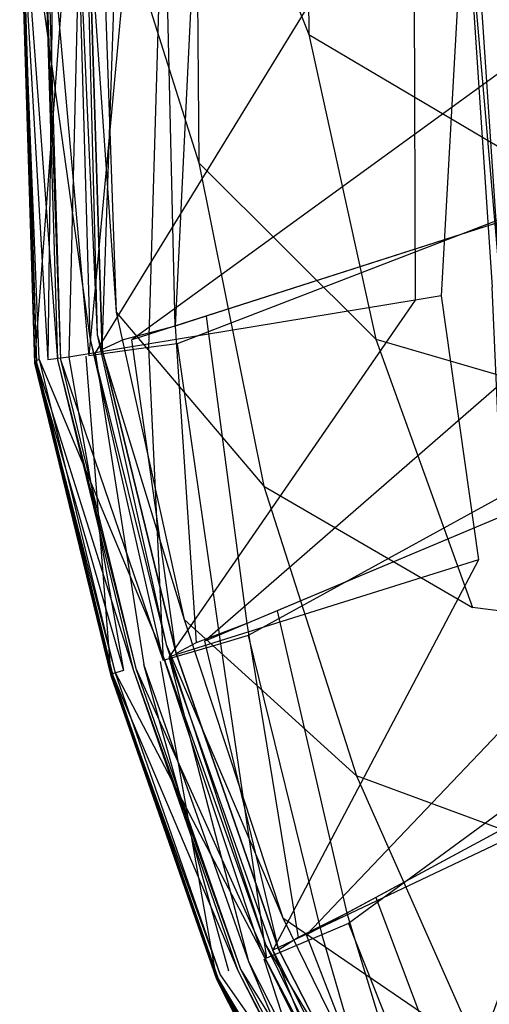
# Model space of a CAD drawing. Extents: x 0 to 0.36, y -0.56 to 0.
# Tile 5 of 40: x 0 to 0.039, y -0.446 to -0.365. Entities that reach past the tile are written whole.
import ezdxf

# ---------------------------------------------------------------- set-up
doc = ezdxf.new("R2010")
doc.units = 0
for name, color, linetype in [('L0_DECKEL_N_5638H0__0___REPLACE', 7, 'CONTINUOUS'), ('L1_WC_N_5638H0__0___REPLACEMTFO', 7, 'CONTINUOUS'), ('L2_SITZ_N_5638H0__0___REPLACEMT', 7, 'CONTINUOUS')]:
    doc.layers.add(name, color=color, linetype=linetype)

msp = doc.modelspace()

# ---------------------------------------------------------------- linework, layer by layer
at = {"layer": 'L0_DECKEL_N_5638H0__0___REPLACE', "color": 8}
for points, invisible_edges in [([(0.18, -0.326887, 0.400365), (0.01178, -0.352604, 0.400305), (0.012972, -0.391289, 0.400305), (0.18, -0.326887, 0.400365)], 14), ([(0.18, -0.326887, 0.400365), (0.012972, -0.391289, 0.400305), (0.018842, -0.415357, 0.400294), (0.18, -0.326887, 0.400365)], 14), ([(0.18, -0.326887, 0.400365), (0.018842, -0.415357, 0.400294), (0.027106, -0.439097, 0.400319), (0.18, -0.326887, 0.400365)], 14), ([(0.18, -0.326887, 0.400365), (0.027106, -0.439097, 0.400319), (0.038484, -0.461413, 0.400299), (0.18, -0.326887, 0.400365)], 14), ([(0.18, -0.326887, 0.400365), (0.038484, -0.461413, 0.400299), (0.052577, -0.482197, 0.400206), (0.18, -0.326887, 0.400365)], 14), ([(0.004253, -0.352482, 0.362309), (0.001246, -0.392874, 0.362309), (0, -0.352412, 0.362309), (0.004253, -0.352482, 0.362309)], 13), ([(0.001379, -0.392856, 0.364262), (0, -0.352412, 0.362309), (0.001246, -0.392874, 0.362309), (0.001379, -0.392856, 0.364262)], 13), ([(0, -0.352412, 0.362309), (0.001379, -0.392856, 0.364262), (0.000133, -0.352415, 0.364263), (0, -0.352412, 0.362309)], 14), ([(0.003126, -0.392619, 0.389961), (0.000133, -0.352415, 0.364263), (0.001379, -0.392856, 0.364262), (0.003126, -0.392619, 0.389961)], 13), ([(0.000133, -0.352415, 0.364263), (0.003126, -0.392619, 0.389961), (0.001888, -0.352442, 0.389961), (0.000133, -0.352415, 0.364263)], 14), ([(0.001246, -0.392874, 0.362309), (0.004253, -0.352482, 0.362309), (0.00548, -0.392302, 0.362309), (0.001246, -0.392874, 0.362309)], 14), ([(0.003371, -0.392586, 0.393562), (0.001888, -0.352442, 0.389961), (0.003126, -0.392619, 0.389961), (0.003371, -0.392586, 0.393562)], 13), ([(0.001888, -0.352442, 0.389961), (0.003371, -0.392586, 0.393562), (0.002134, -0.352446, 0.393562), (0.001888, -0.352442, 0.389961)], 14), ([(0.005696, -0.392272, 0.39833), (0.002134, -0.352446, 0.393562), (0.003371, -0.392586, 0.393562), (0.005696, -0.392272, 0.39833)], 13), ([(0.002134, -0.352446, 0.393562), (0.005696, -0.392272, 0.39833), (0.004459, -0.352487, 0.398331), (0.002134, -0.352446, 0.393562)], 14), ([(0.005696, -0.392272, 0.39833), (0.009411, -0.352565, 0.400305), (0.004459, -0.352487, 0.398331), (0.005696, -0.392272, 0.39833)], 13), ([(0.009411, -0.352565, 0.400305), (0.005696, -0.392272, 0.39833), (0.010614, -0.391607, 0.400305), (0.009411, -0.352565, 0.400305)], 14), ([(0.010614, -0.391607, 0.400305), (0.01178, -0.352604, 0.400305), (0.009411, -0.352565, 0.400305), (0.010614, -0.391607, 0.400305)], 13), ([(0.01178, -0.352604, 0.400305), (0.010614, -0.391607, 0.400305), (0.012972, -0.391289, 0.400305), (0.01178, -0.352604, 0.400305)], 14), ([(0.016569, -0.416024, 0.400294), (0.012972, -0.391289, 0.400305), (0.010614, -0.391607, 0.400305), (0.016569, -0.416024, 0.400294)], 13), ([(0.012972, -0.391289, 0.400305), (0.016569, -0.416024, 0.400294), (0.018842, -0.415357, 0.400294), (0.012972, -0.391289, 0.400305)], 14), ([(0.011818, -0.417419, 0.398319), (0.010614, -0.391607, 0.400305), (0.005696, -0.392272, 0.39833), (0.011818, -0.417419, 0.398319)], 13), ([(0.010614, -0.391607, 0.400305), (0.011818, -0.417419, 0.398319), (0.016569, -0.416024, 0.400294), (0.010614, -0.391607, 0.400305)], 14), ([(0.00548, -0.392302, 0.362309), (0.007539, -0.418677, 0.362298), (0.001246, -0.392874, 0.362309), (0.00548, -0.392302, 0.362309)], 13), ([(0.001246, -0.392874, 0.362309), (0.007667, -0.418639, 0.364251), (0.001379, -0.392856, 0.364262), (0.001246, -0.392874, 0.362309)], 14), ([(0.007667, -0.418639, 0.364251), (0.001246, -0.392874, 0.362309), (0.007539, -0.418677, 0.362298), (0.007667, -0.418639, 0.364251)], 13), ([(0.001379, -0.392856, 0.364262), (0.009351, -0.418144, 0.38995), (0.003126, -0.392619, 0.389961), (0.001379, -0.392856, 0.364262)], 14), ([(0.009351, -0.418144, 0.38995), (0.001379, -0.392856, 0.364262), (0.007667, -0.418639, 0.364251), (0.009351, -0.418144, 0.38995)], 13), ([(0.003126, -0.392619, 0.389961), (0.009587, -0.418075, 0.393551), (0.003371, -0.392586, 0.393562), (0.003126, -0.392619, 0.389961)], 14), ([(0.009587, -0.418075, 0.393551), (0.003126, -0.392619, 0.389961), (0.009351, -0.418144, 0.38995), (0.009587, -0.418075, 0.393551)], 13), ([(0.003371, -0.392586, 0.393562), (0.011818, -0.417419, 0.398319), (0.005696, -0.392272, 0.39833), (0.003371, -0.392586, 0.393562)], 14), ([(0.011818, -0.417419, 0.398319), (0.003371, -0.392586, 0.393562), (0.009587, -0.418075, 0.393551), (0.011818, -0.417419, 0.398319)], 13), ([(0.007539, -0.418677, 0.362298), (0.00548, -0.392302, 0.362309), (0.01162, -0.417479, 0.362298), (0.007539, -0.418677, 0.362298)], 14), ([(0.024923, -0.440023, 0.400319), (0.018842, -0.415357, 0.400294), (0.016569, -0.416024, 0.400294), (0.024923, -0.440023, 0.400319)], 13), ([(0.018842, -0.415357, 0.400294), (0.024923, -0.440023, 0.400319), (0.027106, -0.439097, 0.400319), (0.018842, -0.415357, 0.400294)], 14), ([(0.020363, -0.441957, 0.398344), (0.016569, -0.416024, 0.400294), (0.011818, -0.417419, 0.398319), (0.020363, -0.441957, 0.398344)], 13), ([(0.016569, -0.416024, 0.400294), (0.020363, -0.441957, 0.398344), (0.024923, -0.440023, 0.400319), (0.016569, -0.416024, 0.400294)], 14), ([(0.01162, -0.417479, 0.362298), (0.016251, -0.443704, 0.362323), (0.007539, -0.418677, 0.362298), (0.01162, -0.417479, 0.362298)], 13), ([(0.007667, -0.418639, 0.364251), (0.017991, -0.442964, 0.389975), (0.009351, -0.418144, 0.38995), (0.007667, -0.418639, 0.364251)], 14), ([(0.009351, -0.418144, 0.38995), (0.018218, -0.442868, 0.393576), (0.009587, -0.418075, 0.393551), (0.009351, -0.418144, 0.38995)], 14), ([(0.018218, -0.442868, 0.393576), (0.009351, -0.418144, 0.38995), (0.017991, -0.442964, 0.389975), (0.018218, -0.442868, 0.393576)], 13), ([(0.009587, -0.418075, 0.393551), (0.020363, -0.441957, 0.398344), (0.011818, -0.417419, 0.398319), (0.009587, -0.418075, 0.393551)], 14), ([(0.020363, -0.441957, 0.398344), (0.009587, -0.418075, 0.393551), (0.018218, -0.442868, 0.393576), (0.020363, -0.441957, 0.398344)], 13), ([(0.016251, -0.443704, 0.362323), (0.01162, -0.417479, 0.362298), (0.02017, -0.442041, 0.362323), (0.016251, -0.443704, 0.362323)], 14), ([(0.007539, -0.418677, 0.362298), (0.016374, -0.443651, 0.364276), (0.007667, -0.418639, 0.364251), (0.007539, -0.418677, 0.362298)], 14), ([(0.016374, -0.443651, 0.364276), (0.007539, -0.418677, 0.362298), (0.016251, -0.443704, 0.362323), (0.016374, -0.443651, 0.364276)], 13), ([(0.017991, -0.442964, 0.389975), (0.007667, -0.418639, 0.364251), (0.016374, -0.443651, 0.364276), (0.017991, -0.442964, 0.389975)], 13), ([(0.036441, -0.462613, 0.400299), (0.027106, -0.439097, 0.400319), (0.024923, -0.440023, 0.400319), (0.036441, -0.462613, 0.400299)], 13), ([(0.027106, -0.439097, 0.400319), (0.036441, -0.462613, 0.400299), (0.038484, -0.461413, 0.400299), (0.027106, -0.439097, 0.400319)], 14), ([(0.032175, -0.465124, 0.398325), (0.024923, -0.440023, 0.400319), (0.020363, -0.441957, 0.398344), (0.032175, -0.465124, 0.398325)], 13), ([(0.024923, -0.440023, 0.400319), (0.032175, -0.465124, 0.398325), (0.036441, -0.462613, 0.400299), (0.024923, -0.440023, 0.400319)], 14), ([(0.02017, -0.442041, 0.362323), (0.028325, -0.467384, 0.362304), (0.016251, -0.443704, 0.362323), (0.02017, -0.442041, 0.362323)], 13), ([(0.018218, -0.442868, 0.393576), (0.032175, -0.465124, 0.398325), (0.020363, -0.441957, 0.398344), (0.018218, -0.442868, 0.393576)], 14), ([(0.028325, -0.467384, 0.362304), (0.02017, -0.442041, 0.362323), (0.031993, -0.465229, 0.362304), (0.028325, -0.467384, 0.362304)], 14), ([(0.016374, -0.443651, 0.364276), (0.029954, -0.466426, 0.389956), (0.017991, -0.442964, 0.389975), (0.016374, -0.443651, 0.364276)], 14), ([(0.017991, -0.442964, 0.389975), (0.030166, -0.466301, 0.393557), (0.018218, -0.442868, 0.393576), (0.017991, -0.442964, 0.389975)], 14), ([(0.030166, -0.466301, 0.393557), (0.017991, -0.442964, 0.389975), (0.029954, -0.466426, 0.389956), (0.030166, -0.466301, 0.393557)], 13), ([(0.032175, -0.465124, 0.398325), (0.018218, -0.442868, 0.393576), (0.030166, -0.466301, 0.393557), (0.032175, -0.465124, 0.398325)], 13), ([(0.016251, -0.443704, 0.362323), (0.02844, -0.467317, 0.364257), (0.016374, -0.443651, 0.364276), (0.016251, -0.443704, 0.362323)], 14), ([(0.02844, -0.467317, 0.364257), (0.016251, -0.443704, 0.362323), (0.028325, -0.467384, 0.362304), (0.02844, -0.467317, 0.364257)], 13), ([(0.029954, -0.466426, 0.389956), (0.016374, -0.443651, 0.364276), (0.02844, -0.467317, 0.364257), (0.029954, -0.466426, 0.389956)], 13)]:
    msp.add_3dface(points, dxfattribs=dict(at, invisible_edges=invisible_edges))
at = {"layer": 'L1_WC_N_5638H0__0___REPLACEMTFO', "color": 8}
for points, invisible_edges in [([(0.023563, -0.333849, 0.245217), (0.023848, -0.365787, 0.243767), (0.014517, -0.342179, 0.270498), (0.023563, -0.333849, 0.245217)], 14), ([(0.023563, -0.333849, 0.245217), (0.037018, -0.3543, 0.219392), (0.023848, -0.365787, 0.243767), (0.023563, -0.333849, 0.245217)], 14), ([(0.014517, -0.342179, 0.270498), (0.014775, -0.37637, 0.269548), (0.006606, -0.35047, 0.297027), (0.014517, -0.342179, 0.270498)], 14), ([(0.014517, -0.342179, 0.270498), (0.023848, -0.365787, 0.243767), (0.014775, -0.37637, 0.269548), (0.014517, -0.342179, 0.270498)], 14), ([(0.045371, -0.413055, 0.289511), (0.045371, -0.347793, 0.243453), (0.033255, -0.343682, 0.285557), (0.045371, -0.413055, 0.289511)], 14), ([(0.006606, -0.35047, 0.297027), (0.007947, -0.388671, 0.296705), (0.005386, -0.351666, 0.302963), (0.006606, -0.35047, 0.297027)], 14), ([(0.006606, -0.35047, 0.297027), (0.014775, -0.37637, 0.269548), (0.007947, -0.388671, 0.296705), (0.006606, -0.35047, 0.297027)], 14), ([(0.001604, -0.392596, 0.346484), (0, -0.352333, 0.349744), (0.00038, -0.352286, 0.346485), (0.001604, -0.392596, 0.346484)], 14), ([(0.002307, -0.392621, 0.351578), (0, -0.352333, 0.349744), (0.001246, -0.39275, 0.349744), (0.002307, -0.392621, 0.351578)], 13), ([(0, -0.352333, 0.349744), (0.002307, -0.392621, 0.351578), (0.001048, -0.352365, 0.351564), (0, -0.352333, 0.349744)], 14), ([(0, -0.352333, 0.349744), (0.001604, -0.392596, 0.346484), (0.001246, -0.39275, 0.349744), (0, -0.352333, 0.349744)], 13), ([(0.004664, -0.351742, 0.308296), (0.005797, -0.390791, 0.308296), (0.00038, -0.352286, 0.346485), (0.004664, -0.351742, 0.308296)], 14), ([(0.00038, -0.352286, 0.346485), (0.005797, -0.390791, 0.308296), (0.001604, -0.392596, 0.346484), (0.00038, -0.352286, 0.346485)], 14), ([(0.002307, -0.392621, 0.351578), (0.002822, -0.352404, 0.352836), (0.001048, -0.352365, 0.351564), (0.002307, -0.392621, 0.351578)], 13), ([(0.002822, -0.352404, 0.352836), (0.002307, -0.392621, 0.351578), (0.004053, -0.39238, 0.352836), (0.002822, -0.352404, 0.352836)], 14), ([(0.004053, -0.39238, 0.352836), (0.005005, -0.352408, 0.352836), (0.002822, -0.352404, 0.352836), (0.004053, -0.39238, 0.352836)], 13), ([(0.005005, -0.352408, 0.352836), (0.004053, -0.39238, 0.352836), (0.006213, -0.392025, 0.352836), (0.005005, -0.352408, 0.352836)], 14), ([(0.005386, -0.351666, 0.302963), (0.006382, -0.390539, 0.302963), (0.004664, -0.351742, 0.308296), (0.005386, -0.351666, 0.302963)], 14), ([(0.004664, -0.351742, 0.308296), (0.006382, -0.390539, 0.302963), (0.005797, -0.390791, 0.308296), (0.004664, -0.351742, 0.308296)], 14), ([(0.006213, -0.392025, 0.352836), (0.030298, -0.352758, 0.352837), (0.005005, -0.352408, 0.352836), (0.006213, -0.392025, 0.352836)], 13), ([(0.005386, -0.351666, 0.302963), (0.007947, -0.388671, 0.296705), (0.006382, -0.390539, 0.302963), (0.005386, -0.351666, 0.302963)], 14), ([(0.054986, -0.352092, 0.274013), (0.037364, -0.352658, 0.346828), (0.057042, -0.38309, 0.276029), (0.054986, -0.352092, 0.274013)], 14), ([(0.030298, -0.352758, 0.352837), (0.006213, -0.392025, 0.352836), (0.032609, -0.387688, 0.352836), (0.030298, -0.352758, 0.352837)], 14), ([(0.032609, -0.387688, 0.352836), (0.03248, -0.352737, 0.352836), (0.030298, -0.352758, 0.352837), (0.032609, -0.387688, 0.352836)], 13), ([(0.034769, -0.387334, 0.352836), (0.036701, -0.352679, 0.349567), (0.03248, -0.352737, 0.352836), (0.034769, -0.387334, 0.352836)], 13), ([(0.03248, -0.352737, 0.352836), (0.032609, -0.387688, 0.352836), (0.034769, -0.387334, 0.352836), (0.03248, -0.352737, 0.352836)], 14), ([(0.036701, -0.352679, 0.349567), (0.034769, -0.387334, 0.352836), (0.038967, -0.386619, 0.349573), (0.036701, -0.352679, 0.349567)], 14), ([(0.036701, -0.352679, 0.349567), (0.039622, -0.386491, 0.346906), (0.037364, -0.352658, 0.346828), (0.036701, -0.352679, 0.349567)], 14), ([(0.039622, -0.386491, 0.346906), (0.036701, -0.352679, 0.349567), (0.038967, -0.386619, 0.349573), (0.039622, -0.386491, 0.346906)], 13), ([(0.037364, -0.352658, 0.346828), (0.039622, -0.386491, 0.346906), (0.057042, -0.38309, 0.276029), (0.037364, -0.352658, 0.346828)], 14), ([(0.037018, -0.3543, 0.219392), (0.042708, -0.376932, 0.217929), (0.023848, -0.365787, 0.243767), (0.037018, -0.3543, 0.219392)], 14), ([(0.037018, -0.3543, 0.219392), (0.059013, -0.361058, 0.193596), (0.042708, -0.376932, 0.217929), (0.037018, -0.3543, 0.219392)], 14), ([(0.023848, -0.365787, 0.243767), (0.029362, -0.390916, 0.242384), (0.014775, -0.37637, 0.269548), (0.023848, -0.365787, 0.243767)], 14), ([(0.023848, -0.365787, 0.243767), (0.042708, -0.376932, 0.217929), (0.029362, -0.390916, 0.242384), (0.023848, -0.365787, 0.243767)], 14), ([(0.014775, -0.37637, 0.269548), (0.02012, -0.403032, 0.268574), (0.007947, -0.388671, 0.296705), (0.014775, -0.37637, 0.269548)], 14), ([(0.014775, -0.37637, 0.269548), (0.029362, -0.390916, 0.242384), (0.02012, -0.403032, 0.268574), (0.014775, -0.37637, 0.269548)], 14), ([(0.042708, -0.376932, 0.217929), (0.04995, -0.396892, 0.216062), (0.029362, -0.390916, 0.242384), (0.042708, -0.376932, 0.217929)], 14), ([(0.03991, -0.408461, 0.352846), (0.038967, -0.386619, 0.349573), (0.034769, -0.387334, 0.352836), (0.03991, -0.408461, 0.352846)], 14), ([(0.01233, -0.417093, 0.352836), (0.032609, -0.387688, 0.352836), (0.006213, -0.392025, 0.352836), (0.01233, -0.417093, 0.352836)], 13), ([(0.032609, -0.387688, 0.352836), (0.01233, -0.417093, 0.352836), (0.037821, -0.409115, 0.352836), (0.032609, -0.387688, 0.352836)], 14), ([(0.037821, -0.409115, 0.352836), (0.034769, -0.387334, 0.352836), (0.032609, -0.387688, 0.352836), (0.037821, -0.409115, 0.352836)], 13), ([(0.034769, -0.387334, 0.352836), (0.037821, -0.409115, 0.352836), (0.03991, -0.408461, 0.352846), (0.034769, -0.387334, 0.352836)], 14), ([(0.007947, -0.388671, 0.296705), (0.013568, -0.414021, 0.296428), (0.006382, -0.390539, 0.302963), (0.007947, -0.388671, 0.296705)], 14), ([(0.007947, -0.388671, 0.296705), (0.02012, -0.403032, 0.268574), (0.013568, -0.414021, 0.296428), (0.007947, -0.388671, 0.296705)], 14), ([(0.006382, -0.390539, 0.302963), (0.012088, -0.416092, 0.302971), (0.005797, -0.390791, 0.308296), (0.006382, -0.390539, 0.302963)], 14), ([(0.006382, -0.390539, 0.302963), (0.013568, -0.414021, 0.296428), (0.012088, -0.416092, 0.302971), (0.006382, -0.390539, 0.302963)], 14), ([(0.005797, -0.390791, 0.308296), (0.011572, -0.416368, 0.308299), (0.001604, -0.392596, 0.346484), (0.005797, -0.390791, 0.308296)], 14), ([(0.005797, -0.390791, 0.308296), (0.012088, -0.416092, 0.302971), (0.011572, -0.416368, 0.308299), (0.005797, -0.390791, 0.308296)], 14), ([(0.029362, -0.390916, 0.242384), (0.037328, -0.41305, 0.240872), (0.02012, -0.403032, 0.268574), (0.029362, -0.390916, 0.242384)], 14), ([(0.029362, -0.390916, 0.242384), (0.04995, -0.396892, 0.216062), (0.037328, -0.41305, 0.240872), (0.029362, -0.390916, 0.242384)], 14), ([(0.010247, -0.417745, 0.352824), (0.006213, -0.392025, 0.352836), (0.004053, -0.39238, 0.352836), (0.010247, -0.417745, 0.352824)], 13), ([(0.006213, -0.392025, 0.352836), (0.010247, -0.417745, 0.352824), (0.01233, -0.417093, 0.352836), (0.006213, -0.392025, 0.352836)], 14), ([(0.001604, -0.392596, 0.346484), (0.007858, -0.418354, 0.346485), (0.001246, -0.39275, 0.349744), (0.001604, -0.392596, 0.346484)], 14), ([(0.001246, -0.39275, 0.349744), (0.008563, -0.418238, 0.351559), (0.002307, -0.392621, 0.351578), (0.001246, -0.39275, 0.349744)], 14), ([(0.008563, -0.418238, 0.351559), (0.001246, -0.39275, 0.349744), (0.007539, -0.418525, 0.349733), (0.008563, -0.418238, 0.351559)], 13), ([(0.001246, -0.39275, 0.349744), (0.007858, -0.418354, 0.346485), (0.007539, -0.418525, 0.349733), (0.001246, -0.39275, 0.349744)], 14), ([(0.001604, -0.392596, 0.346484), (0.011572, -0.416368, 0.308299), (0.007858, -0.418354, 0.346485), (0.001604, -0.392596, 0.346484)], 14), ([(0.008563, -0.418238, 0.351559), (0.004053, -0.39238, 0.352836), (0.002307, -0.392621, 0.351578), (0.008563, -0.418238, 0.351559)], 13), ([(0.004053, -0.39238, 0.352836), (0.008563, -0.418238, 0.351559), (0.010247, -0.417745, 0.352824), (0.004053, -0.39238, 0.352836)], 14), ([(0.058948, -0.415773, 0.214224), (0.037328, -0.41305, 0.240872), (0.04995, -0.396892, 0.216062), (0.058948, -0.415773, 0.214224)], 14), ([(0.02012, -0.403032, 0.268574), (0.027773, -0.426922, 0.267302), (0.013568, -0.414021, 0.296428), (0.02012, -0.403032, 0.268574)], 14), ([(0.02012, -0.403032, 0.268574), (0.037328, -0.41305, 0.240872), (0.027773, -0.426922, 0.267302), (0.02012, -0.403032, 0.268574)], 14), ([(0.020874, -0.441303, 0.352836), (0.037821, -0.409115, 0.352836), (0.01233, -0.417093, 0.352836), (0.020874, -0.441303, 0.352836)], 13), ([(0.037821, -0.409115, 0.352836), (0.020874, -0.441303, 0.352836), (0.045028, -0.429837, 0.352835), (0.037821, -0.409115, 0.352836)], 14), ([(0.045028, -0.429837, 0.352835), (0.03991, -0.408461, 0.352846), (0.037821, -0.409115, 0.352836), (0.045028, -0.429837, 0.352835)], 14), ([(0.047012, -0.434035, 0.239223), (0.027773, -0.426922, 0.267302), (0.037328, -0.41305, 0.240872), (0.047012, -0.434035, 0.239223)], 14), ([(0.037328, -0.41305, 0.240872), (0.058948, -0.415773, 0.214224), (0.047012, -0.434035, 0.239223), (0.037328, -0.41305, 0.240872)], 13), ([(0.013568, -0.414021, 0.296428), (0.021689, -0.438625, 0.296146), (0.012088, -0.416092, 0.302971), (0.013568, -0.414021, 0.296428)], 14), ([(0.013568, -0.414021, 0.296428), (0.027773, -0.426922, 0.267302), (0.021689, -0.438625, 0.296146), (0.013568, -0.414021, 0.296428)], 14), ([(0.011572, -0.416368, 0.308299), (0.019843, -0.441199, 0.308289), (0.007858, -0.418354, 0.346485), (0.011572, -0.416368, 0.308299)], 14), ([(0.012088, -0.416092, 0.302971), (0.020305, -0.440897, 0.302945), (0.011572, -0.416368, 0.308299), (0.012088, -0.416092, 0.302971)], 14), ([(0.011572, -0.416368, 0.308299), (0.020305, -0.440897, 0.302945), (0.019843, -0.441199, 0.308289), (0.011572, -0.416368, 0.308299)], 14), ([(0.012088, -0.416092, 0.302971), (0.021689, -0.438625, 0.296146), (0.020305, -0.440897, 0.302945), (0.012088, -0.416092, 0.302971)], 14), ([(0.018894, -0.442251, 0.352861), (0.01233, -0.417093, 0.352836), (0.010247, -0.417745, 0.352824), (0.018894, -0.442251, 0.352861)], 14), ([(0.020874, -0.441303, 0.352836), (0.01233, -0.417093, 0.352836), (0.018894, -0.442251, 0.352861), (0.020874, -0.441303, 0.352836)], 14), ([(0.017258, -0.443037, 0.351619), (0.010247, -0.417745, 0.352824), (0.008563, -0.418238, 0.351559), (0.017258, -0.443037, 0.351619)], 14), ([(0.018894, -0.442251, 0.352861), (0.010247, -0.417745, 0.352824), (0.017258, -0.443037, 0.351619), (0.018894, -0.442251, 0.352861)], 14), ([(0.008563, -0.418238, 0.351559), (0.007539, -0.418525, 0.349733), (0.017258, -0.443037, 0.351619), (0.008563, -0.418238, 0.351559)], 14), ([(0.007858, -0.418354, 0.346485), (0.016533, -0.443344, 0.346474), (0.007539, -0.418525, 0.349733), (0.007858, -0.418354, 0.346485)], 14), ([(0.007539, -0.418525, 0.349733), (0.016251, -0.443524, 0.349757), (0.017258, -0.443037, 0.351619), (0.007539, -0.418525, 0.349733)], 14), ([(0.007539, -0.418525, 0.349733), (0.016533, -0.443344, 0.346474), (0.016251, -0.443524, 0.349757), (0.007539, -0.418525, 0.349733)], 14), ([(0.007858, -0.418354, 0.346485), (0.019843, -0.441199, 0.308289), (0.016533, -0.443344, 0.346474), (0.007858, -0.418354, 0.346485)], 14), ([(0.027773, -0.426922, 0.267302), (0.037845, -0.449634, 0.266192), (0.021689, -0.438625, 0.296146), (0.027773, -0.426922, 0.267302)], 14), ([(0.027773, -0.426922, 0.267302), (0.047012, -0.434035, 0.239223), (0.037845, -0.449634, 0.266192), (0.027773, -0.426922, 0.267302)], 13), ([(0.032552, -0.464342, 0.352836), (0.045028, -0.429837, 0.352835), (0.020874, -0.441303, 0.352836), (0.032552, -0.464342, 0.352836)], 13), ([(0.045028, -0.429837, 0.352835), (0.032552, -0.464342, 0.352836), (0.054884, -0.449573, 0.352835), (0.045028, -0.429837, 0.352835)], 14), ([(0.047012, -0.434035, 0.239223), (0.059145, -0.453839, 0.23756), (0.037845, -0.449634, 0.266192), (0.047012, -0.434035, 0.239223)], 14), ([(0.021689, -0.438625, 0.296146), (0.033158, -0.461955, 0.295982), (0.020305, -0.440897, 0.302945), (0.021689, -0.438625, 0.296146)], 14), ([(0.021689, -0.438625, 0.296146), (0.037845, -0.449634, 0.266192), (0.033158, -0.461955, 0.295982), (0.021689, -0.438625, 0.296146)], 14), ([(0.020305, -0.440897, 0.302945), (0.031904, -0.464402, 0.302971), (0.019843, -0.441199, 0.308289), (0.020305, -0.440897, 0.302945)], 14), ([(0.020305, -0.440897, 0.302945), (0.033158, -0.461955, 0.295982), (0.031904, -0.464402, 0.302971), (0.020305, -0.440897, 0.302945)], 14), ([(0.019843, -0.441199, 0.308289), (0.031501, -0.464717, 0.308298), (0.016533, -0.443344, 0.346474), (0.019843, -0.441199, 0.308289)], 14), ([(0.030727, -0.465556, 0.35284), (0.020874, -0.441303, 0.352836), (0.018894, -0.442251, 0.352861), (0.030727, -0.465556, 0.35284)], 14), ([(0.019843, -0.441199, 0.308289), (0.031904, -0.464402, 0.302971), (0.031501, -0.464717, 0.308298), (0.019843, -0.441199, 0.308289)], 14), ([(0.032552, -0.464342, 0.352836), (0.020874, -0.441303, 0.352836), (0.030727, -0.465556, 0.35284), (0.032552, -0.464342, 0.352836)], 14), ([(0.029236, -0.466559, 0.351583), (0.018894, -0.442251, 0.352861), (0.017258, -0.443037, 0.351619), (0.029236, -0.466559, 0.351583)], 14), ([(0.030727, -0.465556, 0.35284), (0.018894, -0.442251, 0.352861), (0.029236, -0.466559, 0.351583), (0.030727, -0.465556, 0.35284)], 14), ([(0.016251, -0.443524, 0.349757), (0.029236, -0.466559, 0.351583), (0.017258, -0.443037, 0.351619), (0.016251, -0.443524, 0.349757)], 14), ([(0.028578, -0.466986, 0.346479), (0.016251, -0.443524, 0.349757), (0.016533, -0.443344, 0.346474), (0.028578, -0.466986, 0.346479)], 14), ([(0.016533, -0.443344, 0.346474), (0.031501, -0.464717, 0.308298), (0.028578, -0.466986, 0.346479), (0.016533, -0.443344, 0.346474)], 14), ([(0.029236, -0.466559, 0.351583), (0.016251, -0.443524, 0.349757), (0.028325, -0.467178, 0.349739), (0.029236, -0.466559, 0.351583)], 13), ([(0.016251, -0.443524, 0.349757), (0.028578, -0.466986, 0.346479), (0.028325, -0.467178, 0.349739), (0.016251, -0.443524, 0.349757)], 13)]:
    msp.add_3dface(points, dxfattribs=dict(at, invisible_edges=invisible_edges))
at = {"layer": 'L2_SITZ_N_5638H0__0___REPLACEMT', "color": 8}
for points, invisible_edges in [([(0.007452, -0.352114, 0.372298), (0.005579, -0.352133, 0.367947), (0.008541, -0.390961, 0.372309), (0.007452, -0.352114, 0.372298)], 14), ([(0.008159, -0.352132, 0.351008), (0.006797, -0.391763, 0.350808), (0.005579, -0.352133, 0.350809), (0.008159, -0.352132, 0.351008)], 13), ([(0.005579, -0.352133, 0.367947), (0.006797, -0.391763, 0.35231), (0.006797, -0.391763, 0.367947), (0.005579, -0.352133, 0.367947)], 13), ([(0.006797, -0.391763, 0.35231), (0.005579, -0.352133, 0.367947), (0.005579, -0.352133, 0.35231), (0.006797, -0.391763, 0.35231)], 14), ([(0.005579, -0.352133, 0.367947), (0.006797, -0.391763, 0.367947), (0.008541, -0.390961, 0.372309), (0.005579, -0.352133, 0.367947)], 14), ([(0.006797, -0.391763, 0.35231), (0.005579, -0.352133, 0.350809), (0.006797, -0.391763, 0.350808), (0.006797, -0.391763, 0.35231)], 13), ([(0.005579, -0.352133, 0.350809), (0.006797, -0.391763, 0.35231), (0.005579, -0.352133, 0.35231), (0.005579, -0.352133, 0.350809)], 14), ([(0.006797, -0.391763, 0.350808), (0.008159, -0.352132, 0.351008), (0.009254, -0.390974, 0.350998), (0.006797, -0.391763, 0.350808)], 14), ([(0.011962, -0.352131, 0.373742), (0.007452, -0.352114, 0.372298), (0.008541, -0.390961, 0.372309), (0.011962, -0.352131, 0.373742)], 14), ([(0.062677, -0.352113, 0.355216), (0.009254, -0.390974, 0.350998), (0.008159, -0.352132, 0.351008), (0.062677, -0.352113, 0.355216)], 14), ([(0.012812, -0.389832, 0.373781), (0.011962, -0.352131, 0.373742), (0.008541, -0.390961, 0.372309), (0.012812, -0.389832, 0.373781)], 14), ([(0.063991, -0.373408, 0.355217), (0.009254, -0.390974, 0.350998), (0.062677, -0.352113, 0.355216), (0.063991, -0.373408, 0.355217)], 14), ([(0.012812, -0.389832, 0.373781), (0.014661, -0.35213, 0.373484), (0.011962, -0.352131, 0.373742), (0.012812, -0.389832, 0.373781)], 13), ([(0.014661, -0.35213, 0.373484), (0.012812, -0.389832, 0.373781), (0.015383, -0.389007, 0.373536), (0.014661, -0.35213, 0.373484)], 14), ([(0.055403, -0.352119, 0.369586), (0.014661, -0.35213, 0.373484), (0.015383, -0.389007, 0.373536), (0.055403, -0.352119, 0.369586)], 14), ([(0.057175, -0.375595, 0.369562), (0.055403, -0.352119, 0.369586), (0.015383, -0.389007, 0.373536), (0.057175, -0.375595, 0.369562)], 14), ([(0.063991, -0.373408, 0.355217), (0.015268, -0.415818, 0.350988), (0.009254, -0.390974, 0.350998), (0.063991, -0.373408, 0.355217)], 14), ([(0.067663, -0.393759, 0.355203), (0.015268, -0.415818, 0.350988), (0.063991, -0.373408, 0.355217), (0.067663, -0.393759, 0.355203)], 14), ([(0.057175, -0.375595, 0.369562), (0.015383, -0.389007, 0.373536), (0.021228, -0.413308, 0.373512), (0.057175, -0.375595, 0.369562)], 14), ([(0.061032, -0.396551, 0.369554), (0.057175, -0.375595, 0.369562), (0.021228, -0.413308, 0.373512), (0.061032, -0.396551, 0.369554)], 14), ([(0.01874, -0.414356, 0.37376), (0.015383, -0.389007, 0.373536), (0.012812, -0.389832, 0.373781), (0.01874, -0.414356, 0.37376)], 13), ([(0.015383, -0.389007, 0.373536), (0.01874, -0.414356, 0.37376), (0.021228, -0.413308, 0.373512), (0.015383, -0.389007, 0.373536)], 14), ([(0.014564, -0.415953, 0.372295), (0.012812, -0.389832, 0.373781), (0.008541, -0.390961, 0.372309), (0.014564, -0.415953, 0.372295)], 13), ([(0.012812, -0.389832, 0.373781), (0.014564, -0.415953, 0.372295), (0.01874, -0.414356, 0.37376), (0.012812, -0.389832, 0.373781)], 14), ([(0.008541, -0.390961, 0.372309), (0.006797, -0.391763, 0.367947), (0.014564, -0.415953, 0.372295), (0.008541, -0.390961, 0.372309)], 14), ([(0.009254, -0.390974, 0.350998), (0.01289, -0.416819, 0.350797), (0.006797, -0.391763, 0.350808), (0.009254, -0.390974, 0.350998)], 13), ([(0.01289, -0.416819, 0.350797), (0.009254, -0.390974, 0.350998), (0.015268, -0.415818, 0.350988), (0.01289, -0.416819, 0.350797)], 14), ([(0.01289, -0.416819, 0.367936), (0.006797, -0.391763, 0.35231), (0.01289, -0.416819, 0.352299), (0.01289, -0.416819, 0.367936)], 13), ([(0.006797, -0.391763, 0.35231), (0.01289, -0.416819, 0.367936), (0.006797, -0.391763, 0.367947), (0.006797, -0.391763, 0.35231)], 14), ([(0.006797, -0.391763, 0.367947), (0.01289, -0.416819, 0.367936), (0.014564, -0.415953, 0.372295), (0.006797, -0.391763, 0.367947)], 14), ([(0.01289, -0.416819, 0.352299), (0.006797, -0.391763, 0.350808), (0.01289, -0.416819, 0.350797), (0.01289, -0.416819, 0.352299)], 13), ([(0.006797, -0.391763, 0.350808), (0.01289, -0.416819, 0.352299), (0.006797, -0.391763, 0.35231), (0.006797, -0.391763, 0.350808)], 14), ([(0.067663, -0.393759, 0.355203), (0.023647, -0.440039, 0.351012), (0.015268, -0.415818, 0.350988), (0.067663, -0.393759, 0.355203)], 14), ([(0.073661, -0.413078, 0.3552), (0.023647, -0.440039, 0.351012), (0.067663, -0.393759, 0.355203), (0.073661, -0.413078, 0.3552)], 14), ([(0.061032, -0.396551, 0.369554), (0.021228, -0.413308, 0.373512), (0.029356, -0.436961, 0.373531), (0.061032, -0.396551, 0.369554)], 14), ([(0.067303, -0.416505, 0.369555), (0.061032, -0.396551, 0.369554), (0.029356, -0.436961, 0.373531), (0.067303, -0.416505, 0.369555)], 14), ([(0.02698, -0.438242, 0.373779), (0.021228, -0.413308, 0.373512), (0.01874, -0.414356, 0.37376), (0.02698, -0.438242, 0.373779)], 13), ([(0.021228, -0.413308, 0.373512), (0.02698, -0.438242, 0.373779), (0.029356, -0.436961, 0.373531), (0.021228, -0.413308, 0.373512)], 14), ([(0.073661, -0.413078, 0.3552), (0.035238, -0.462881, 0.350996), (0.023647, -0.440039, 0.351012), (0.073661, -0.413078, 0.3552)], 14), ([(0.081828, -0.430941, 0.355213), (0.035238, -0.462881, 0.350996), (0.073661, -0.413078, 0.3552), (0.081828, -0.430941, 0.355213)], 14), ([(0.022975, -0.440263, 0.372318), (0.01874, -0.414356, 0.37376), (0.014564, -0.415953, 0.372295), (0.022975, -0.440263, 0.372318)], 13), ([(0.01874, -0.414356, 0.37376), (0.022975, -0.440263, 0.372318), (0.02698, -0.438242, 0.373779), (0.01874, -0.414356, 0.37376)], 14), ([(0.015268, -0.415818, 0.350988), (0.021376, -0.441263, 0.350822), (0.01289, -0.416819, 0.350797), (0.015268, -0.415818, 0.350988)], 13), ([(0.014564, -0.415953, 0.372295), (0.01289, -0.416819, 0.367936), (0.022975, -0.440263, 0.372318), (0.014564, -0.415953, 0.372295)], 14), ([(0.021376, -0.441263, 0.350822), (0.015268, -0.415818, 0.350988), (0.023647, -0.440039, 0.351012), (0.021376, -0.441263, 0.350822)], 14), ([(0.067303, -0.416505, 0.369555), (0.029356, -0.436961, 0.373531), (0.040595, -0.459208, 0.373511), (0.067303, -0.416505, 0.369555)], 14), ([(0.01289, -0.416819, 0.367936), (0.021376, -0.441263, 0.352324), (0.021376, -0.441263, 0.367961), (0.01289, -0.416819, 0.367936)], 13), ([(0.021376, -0.441263, 0.352324), (0.01289, -0.416819, 0.367936), (0.01289, -0.416819, 0.352299), (0.021376, -0.441263, 0.352324)], 14), ([(0.01289, -0.416819, 0.367936), (0.021376, -0.441263, 0.367961), (0.022975, -0.440263, 0.372318), (0.01289, -0.416819, 0.367936)], 14), ([(0.021376, -0.441263, 0.352324), (0.01289, -0.416819, 0.350797), (0.021376, -0.441263, 0.350822), (0.021376, -0.441263, 0.352324)], 13), ([(0.01289, -0.416819, 0.350797), (0.021376, -0.441263, 0.352324), (0.01289, -0.416819, 0.352299), (0.01289, -0.416819, 0.350797)], 14), ([(0.081828, -0.430941, 0.355213), (0.049559, -0.484095, 0.350902), (0.035238, -0.462881, 0.350996), (0.081828, -0.430941, 0.355213)], 14), ([(0.038369, -0.460735, 0.37376), (0.029356, -0.436961, 0.373531), (0.02698, -0.438242, 0.373779), (0.038369, -0.460735, 0.37376)], 13), ([(0.029356, -0.436961, 0.373531), (0.038369, -0.460735, 0.37376), (0.040595, -0.459208, 0.373511), (0.029356, -0.436961, 0.373531)], 14), ([(0.03461, -0.463206, 0.3723), (0.02698, -0.438242, 0.373779), (0.022975, -0.440263, 0.372318), (0.03461, -0.463206, 0.3723)], 13), ([(0.02698, -0.438242, 0.373779), (0.03461, -0.463206, 0.3723), (0.038369, -0.460735, 0.37376), (0.02698, -0.438242, 0.373779)], 14), ([(0.023647, -0.440039, 0.351012), (0.03311, -0.46434, 0.350804), (0.021376, -0.441263, 0.350822), (0.023647, -0.440039, 0.351012)], 13), ([(0.03311, -0.46434, 0.350804), (0.023647, -0.440039, 0.351012), (0.035238, -0.462881, 0.350996), (0.03311, -0.46434, 0.350804)], 14), ([(0.022975, -0.440263, 0.372318), (0.021376, -0.441263, 0.367961), (0.03461, -0.463206, 0.3723), (0.022975, -0.440263, 0.372318)], 14), ([(0.021376, -0.441263, 0.367961), (0.03311, -0.46434, 0.352305), (0.03311, -0.46434, 0.367942), (0.021376, -0.441263, 0.367961)], 13), ([(0.03311, -0.46434, 0.352305), (0.021376, -0.441263, 0.367961), (0.021376, -0.441263, 0.352324), (0.03311, -0.46434, 0.352305)], 14), ([(0.021376, -0.441263, 0.367961), (0.03311, -0.46434, 0.367942), (0.03461, -0.463206, 0.3723), (0.021376, -0.441263, 0.367961)], 14), ([(0.03311, -0.46434, 0.352305), (0.021376, -0.441263, 0.350822), (0.03311, -0.46434, 0.350804), (0.03311, -0.46434, 0.352305)], 13), ([(0.021376, -0.441263, 0.350822), (0.03311, -0.46434, 0.352305), (0.021376, -0.441263, 0.352324), (0.021376, -0.441263, 0.350822)], 14)]:
    msp.add_3dface(points, dxfattribs=dict(at, invisible_edges=invisible_edges))

doc.saveas('drawing.dxf')
